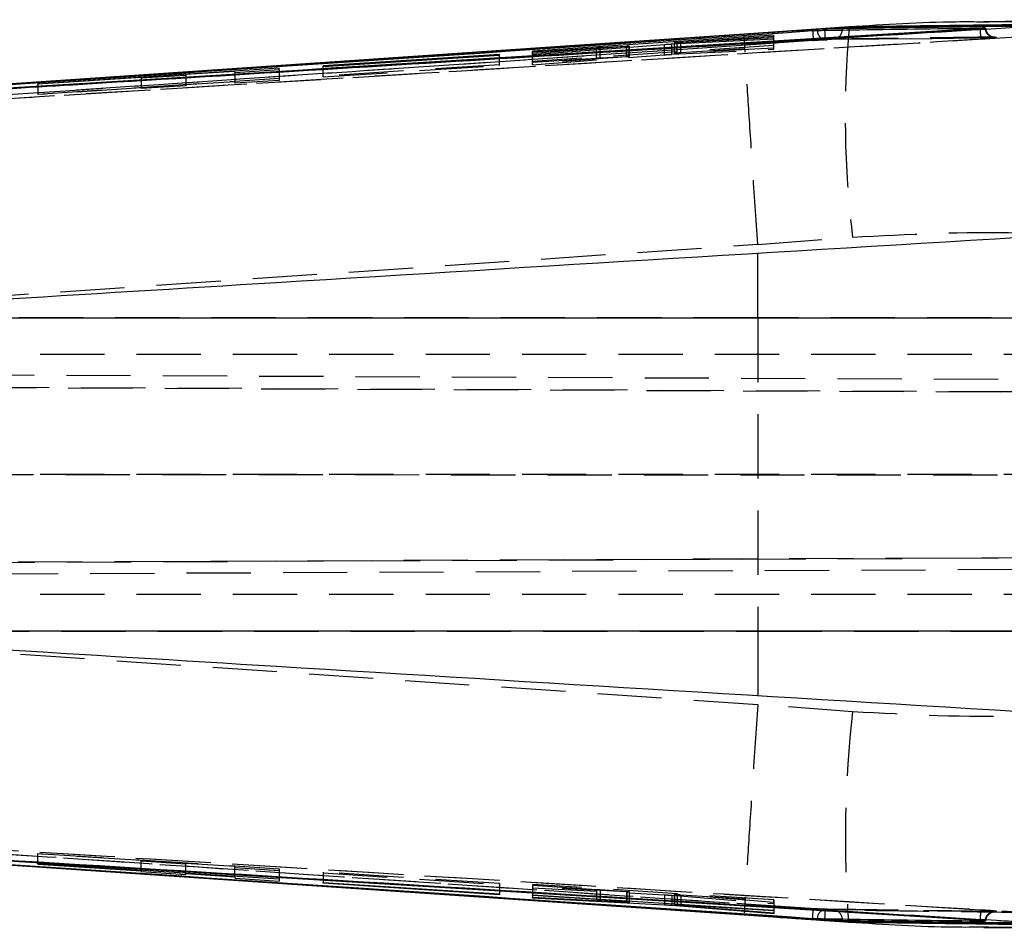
# Model space of a CAD drawing. Extents: x 87 to 707, y 28 to 560.
# Tile 6 of 19: x 467 to 506, y 308 to 344. Entities that reach past the tile are written whole.
import ezdxf

# ---------------------------------------------------------------- set-up
doc = ezdxf.new("R2010")
doc.units = 0
doc.header["$LTSCALE"] = 2
doc.linetypes.add('HIDDEN', pattern=[1.905, 1.27, -0.635])
doc.layers.get('0').update_dxf_attribs({"linetype": 'CONTINUOUS'})

msp = doc.modelspace()

# ---------------------------------------------------------------- linework, layer by layer
at = {"color": 7, "linetype": 'CONTINUOUS'}
for p, q in [((513.1442, 343.7904), (504.8033, 343.7115)), ((499.479, 343.5019), (495.3301, 343.2182)), ((498.5158, 343.4264), (498.5158, 343.4174)), ((498.5158, 343.4174), (498.519, 343.3694)), ((499.2151, 343.4346), (499.2118, 343.3796)), ((499.2151, 343.4627), (499.2151, 343.4346)), ((504.6665, 343.4331), (504.6657, 343.4328)), ((504.6665, 343.4421), (504.6665, 343.4331)), ((496.5014, 343.1776), (486.9616, 342.5482)), ((492.4715, 342.8295), (496.5001, 343.0284)), ((496.5005, 343.0704), (492.6742, 342.8793)), ((492.8212, 342.8985), (496.5011, 343.1389)), ((496.5001, 343.0284), (496.5005, 343.0704)), ((496.5011, 343.1389), (496.5014, 343.1776)), ((486.9602, 342.4131), (492.1843, 342.8111)), ((490.6746, 342.734), (486.9606, 342.4494)), ((486.9613, 342.5157), (489.4936, 342.6811)), ((486.9616, 342.5482), (486.9613, 342.5157)), ((486.9616, 342.5157), (486.9616, 342.5482)), ((489.6426, 342.6899), (490.6858, 342.7429)), ((490.7898, 342.7049), (490.7898, 342.7455)), ((492.5668, 342.8767), (492.5668, 342.8342)), ((478.6868, 341.9408), (485.661, 342.3902)), ((485.6613, 342.4197), (478.6871, 341.9661)), ((485.661, 342.3902), (485.6613, 342.4197)), ((486.9606, 342.4494), (486.9602, 342.4131)), ((486.9606, 342.4132), (486.9606, 342.4494)), ((467.407, 341.2547), (476.9469, 341.8821)), ((475.1932, 341.7425), (473.264, 341.6169)), ((476.9469, 341.8004), (475.1932, 341.6888)), ((475.1932, 341.6888), (475.1932, 341.7425)), ((476.9469, 341.8004), (476.9469, 341.8821)), ((478.6871, 341.9661), (478.6868, 341.9408)), ((478.6871, 341.9408), (478.6871, 341.9661)), ((471.4961, 341.5018), (467.407, 341.2356)), ((473.264, 341.5881), (471.4961, 341.4745)), ((471.4961, 341.4745), (471.4961, 341.5018)), ((473.264, 341.6169), (473.264, 341.5881)), ((467.2365, 341.3051), (452.9402, 340.3319)), ((467.407, 341.2356), (467.407, 341.2547)), ((454.1498, 331.9943), (512.2705, 331.9943)), ((512.2705, 319.6094), (454.1498, 319.6094)), ((452.9402, 311.2718), (467.2365, 310.2986)), ((460.7413, 310.7395), (495.3292, 308.3822)), ((467.2365, 310.2986), (495.3301, 308.3855)), ((476.9469, 309.8027), (467.407, 310.4098)), ((467.407, 310.4098), (467.407, 310.3916)), ((467.407, 310.3916), (471.4961, 310.1289)), ((471.4961, 310.1289), (471.4961, 310.1496)), ((471.4961, 310.1289), (471.4961, 310.1016)), ((471.4961, 310.1016), (473.264, 309.9865)), ((473.264, 310.0152), (473.264, 310.0371)), ((473.264, 309.9865), (473.264, 310.0152)), ((473.264, 310.0152), (475.1932, 309.8912)), ((475.1932, 309.8912), (475.1932, 309.9143)), ((475.1932, 309.8912), (475.1932, 309.8364)), ((475.1932, 309.8364), (476.9469, 309.721)), ((476.9469, 309.8027), (476.9469, 309.721)), ((478.6868, 309.6374), (478.6871, 309.6626)), ((485.661, 309.1837), (478.6868, 309.6374)), ((478.6871, 309.6626), (485.6613, 309.2133)), ((485.6613, 309.2133), (485.661, 309.1837)), ((485.661, 309.2133), (485.661, 309.1837)), ((486.9602, 309.0449), (486.9606, 309.0837)), ((492.1843, 308.7703), (486.9602, 309.0449)), ((486.9606, 309.0837), (490.6746, 308.8885)), ((486.9613, 309.1501), (486.9616, 309.1807)), ((489.4936, 308.9879), (486.9613, 309.1501)), ((486.9616, 309.1807), (496.5014, 308.5753)), ((490.6858, 308.8959), (489.6426, 308.9774)), ((490.7898, 308.8853), (490.7898, 308.9378)), ((492.1843, 308.8493), (492.1843, 308.7703)), ((496.5001, 308.4263), (492.4715, 308.7515)), ((492.5668, 308.825), (492.5668, 308.7857)), ((492.574, 308.7866), (492.5698, 308.7857)), ((492.574, 308.8245), (492.574, 308.7866)), ((492.6742, 308.7749), (496.5005, 308.4706)), ((496.5011, 308.5388), (492.8212, 308.7747)), ((495.3291, 308.383), (496.3215, 308.3157)), ((495.3301, 308.3855), (499.479, 308.1018)), ((496.5005, 308.4706), (496.5001, 308.4263)), ((496.5001, 308.4706), (496.5001, 308.4263)), ((496.5014, 308.5753), (496.5011, 308.5388)), ((496.5011, 308.5753), (496.5011, 308.5388)), ((498.5158, 308.1863), (498.519, 308.2343)), ((498.5158, 308.1863), (498.5158, 308.1773)), ((499.2151, 308.1691), (499.2118, 308.2241)), ((499.2151, 308.1691), (499.2151, 308.141)), ((499.4531, 308.1065), (499.479, 308.1018)), ((504.6657, 308.1709), (504.6671, 308.1965)), ((504.6657, 308.1709), (504.6665, 308.1706)), ((504.6665, 308.1706), (504.6665, 308.1616))]:
    msp.add_line(p, q, dxfattribs=at)
at = {"color": 7, "linetype": 'HIDDEN'}
for p, q in [((492.8212, 342.49), (492.8212, 342.8985)), ((496.5001, 342.6196), (496.5001, 343.0284)), ((496.5005, 342.6619), (496.5005, 343.0704)), ((496.5011, 342.7309), (496.5011, 343.1389)), ((496.5014, 342.77), (496.5014, 343.1776)), ((501.9327, 343.0388), (498.612, 342.9908)), ((501.9201, 343.0344), (505.2334, 343.0788)), ((486.9613, 342.1066), (486.9613, 342.5157)), ((496.5014, 342.77), (486.9616, 342.1397)), ((486.9616, 342.1397), (486.9616, 342.5157)), ((489.4936, 342.2722), (489.4936, 342.6811)), ((489.6426, 342.281), (489.6426, 342.6899)), ((490.6746, 342.3249), (490.6746, 342.6961)), ((490.6858, 342.334), (490.6858, 342.7429)), ((490.7787, 342.3344), (490.7787, 342.704)), ((490.7898, 342.3365), (490.7898, 342.7049)), ((492.1843, 342.402), (492.1843, 342.8111)), ((492.4715, 342.4204), (492.4715, 342.8295)), ((492.4715, 342.4204), (496.5001, 342.6196)), ((492.5668, 342.8342), (492.5668, 342.4681)), ((492.574, 342.4697), (492.574, 342.8783)), ((492.6742, 342.4707), (492.6742, 342.8395)), ((496.5005, 342.6619), (492.6742, 342.4707)), ((492.8212, 342.49), (496.5011, 342.7309)), ((496.5001, 342.6196), (496.5005, 342.6619)), ((496.5011, 342.7309), (496.5014, 342.77)), ((485.661, 341.9804), (485.661, 342.3902)), ((485.6613, 342.0104), (485.6613, 342.4197)), ((486.9602, 342.0028), (486.9602, 342.4131)), ((486.9602, 342.0028), (492.1843, 342.402)), ((486.9606, 342.0394), (486.9606, 342.4132)), ((490.6746, 342.3249), (486.9606, 342.0394)), ((486.9613, 342.1066), (489.4936, 342.2722)), ((486.9616, 342.1397), (486.9613, 342.1066)), ((489.6426, 342.281), (490.6858, 342.334)), ((476.9469, 341.8004), (476.9469, 341.3898)), ((478.6868, 341.5307), (485.661, 341.9804)), ((478.6868, 341.5307), (478.6868, 341.9408)), ((485.6613, 342.0104), (478.6871, 341.5565)), ((478.6871, 341.5565), (478.6871, 341.9408)), ((485.661, 341.9804), (485.6613, 342.0104)), ((486.9606, 342.0394), (486.9602, 342.0028)), ((467.407, 340.8462), (476.9469, 341.4731)), ((471.4961, 341.4745), (471.4961, 341.0647)), ((473.264, 341.5881), (473.264, 341.1782)), ((475.1932, 341.3331), (473.264, 341.2075)), ((475.1932, 341.6888), (475.1932, 341.2782)), ((476.9469, 341.3898), (475.1932, 341.2782)), ((478.6871, 341.5565), (478.6868, 341.5307)), ((467.407, 341.2356), (467.407, 340.8268)), ((471.4961, 341.0925), (467.407, 340.8268)), ((473.264, 341.1782), (471.4961, 341.0647)), ((495.8669, 334.8973), (499.6104, 335.187)), ((495.8647, 331.9943), (495.8669, 334.8973)), ((495.8666, 334.908), (495.8669, 334.8973)), ((495.8647, 331.9943), (453.0987, 331.9943)), ((512.717, 331.9943), (495.8647, 331.9943)), ((511.9488, 330.5519), (438.7448, 330.5519)), ((438.0563, 329.8629), (524.8929, 329.484)), ((438.1339, 329.3625), (541.4543, 328.9117)), ((525.0058, 328.9835), (438.1364, 329.3625)), ((438.0274, 325.8018), (525.0058, 325.7886)), ((511.9488, 325.8019), (438.7448, 325.8019)), ((541.5554, 322.6576), (438.0753, 322.2061)), ((438.0775, 322.2061), (525.4724, 322.5874)), ((525.3597, 322.1218), (438.0147, 321.7407)), ((511.9488, 321.0519), (438.7448, 321.0519)), ((453.0987, 319.6094), (495.8647, 319.6094)), ((495.8647, 319.6094), (512.717, 319.6094)), ((495.8647, 319.6094), (495.8669, 316.7064)), ((495.8669, 316.7064), (495.8666, 316.6957)), ((499.6104, 316.4168), (495.8669, 316.7064)), ((467.407, 310.8157), (476.9469, 310.209)), ((467.407, 310.4098), (467.407, 310.8157)), ((471.4961, 310.535), (467.407, 310.7975)), ((471.4961, 310.1496), (471.4961, 310.535)), ((473.264, 310.3927), (471.4961, 310.5077)), ((475.1932, 310.2975), (473.264, 310.4214)), ((473.264, 310.0371), (473.264, 310.4214)), ((475.1932, 309.9143), (475.1932, 310.2975)), ((476.9469, 310.1273), (475.1932, 310.2426)), ((476.9469, 310.209), (476.9469, 309.8027)), ((478.6871, 310.0691), (478.6868, 310.0438)), ((478.6868, 310.0438), (485.661, 309.5905)), ((478.6868, 310.0438), (478.6868, 309.6374)), ((485.6613, 309.62), (478.6871, 310.0691)), ((478.6871, 310.0691), (478.6871, 309.6626)), ((485.661, 309.5905), (485.6613, 309.62)), ((485.661, 309.5905), (485.661, 309.2133)), ((485.6613, 309.62), (485.6613, 309.2133)), ((486.9606, 309.4905), (486.9602, 309.4515)), ((486.9602, 309.4515), (492.1843, 309.1773)), ((486.9602, 309.4515), (486.9602, 309.0449)), ((490.6746, 309.2955), (486.9606, 309.4905)), ((486.9606, 309.4905), (486.9606, 309.0837)), ((486.9616, 309.5873), (486.9613, 309.5568)), ((486.9613, 309.5568), (489.4936, 309.3947)), ((486.9613, 309.5568), (486.9613, 309.1501)), ((496.5014, 308.9823), (486.9616, 309.5873)), ((486.9616, 309.5873), (486.9616, 309.1807)), ((489.4936, 309.3947), (489.4936, 309.02)), ((489.6426, 309.3843), (490.6858, 309.3029)), ((489.6426, 309.3843), (489.6426, 309.0106)), ((490.6746, 309.2955), (490.6746, 308.8885)), ((490.6858, 309.3029), (490.6858, 308.9444)), ((490.7787, 309.2915), (490.7787, 308.8845)), ((490.7898, 308.9378), (490.7898, 309.2924)), ((492.1843, 309.1773), (492.1843, 308.8493)), ((492.4715, 309.1586), (496.5001, 308.8333)), ((492.4715, 309.1586), (492.4715, 308.8311)), ((492.5668, 309.1928), (492.5668, 308.825)), ((492.574, 309.1937), (492.574, 308.8245)), ((496.5005, 308.8778), (492.6742, 309.1819)), ((492.6742, 309.1819), (492.6742, 308.7749)), ((492.8212, 309.1817), (496.5011, 308.946)), ((492.8212, 309.1817), (492.8212, 308.8089)), ((496.5001, 308.8333), (496.5005, 308.8778)), ((496.5001, 308.8333), (496.5001, 308.4706)), ((496.5005, 308.8778), (496.5005, 308.4706)), ((496.5011, 308.946), (496.5014, 308.9823)), ((496.5011, 308.946), (496.5011, 308.5753)), ((496.5014, 308.9823), (496.5014, 308.5753)), ((505.2333, 308.5222), (498.5914, 308.6152))]:
    msp.add_line(p, q, dxfattribs=at)
at = {"color": 8, "linetype": 'CONTINUOUS'}
for p, q in [((490.6746, 342.6961), (490.6746, 342.734)), ((490.7787, 342.704), (490.7787, 342.7434)), ((492.6742, 342.8395), (492.6742, 342.8793)), ((489.4936, 309.02), (489.4936, 308.9879)), ((489.6426, 309.0106), (489.6426, 308.9774)), ((490.6858, 308.9444), (490.6858, 308.8959)), ((492.4715, 308.8311), (492.4715, 308.7515)), ((492.8212, 308.8089), (492.8212, 308.7747))]:
    msp.add_line(p, q, dxfattribs=at)
at = {"color": 7, "linetype": 'CONTINUOUS', "flags": 128}
for points in [[(498.5158, 343.4264), (473.4628, 341.7279), (467.2365, 341.3051)], [(495.3292, 343.2208), (488.2392, 342.737), (460.755, 340.866)], [(495.3301, 343.2182), (477.1029, 341.9767), (467.2365, 341.3051)], [(452.9402, 311.2718), (482.8491, 309.2456), (498.5158, 308.1863)], [(498.5158, 308.1773), (473.4628, 309.8758), (467.2365, 310.2986)]]:
    msp.add_lwpolyline(points, dxfattribs=at)
at = {"color": 7, "linetype": 'HIDDEN', "flags": 128}
for points in [[(498.0628, 342.9623), (473.7406, 341.3242), (473.7126, 341.3223), (449.4186, 339.6832)], [(453.0987, 331.9943), (468.3237, 333.0306), (495.8666, 334.908)], [(495.8666, 316.6957), (468.3237, 318.5731), (453.0987, 319.6094)]]:
    msp.add_lwpolyline(points, dxfattribs=at)
at = {"color": 7, "linetype": 'HIDDEN'}
for centre, radius, start, end in [((498.601, 343.3738), 0.3832, 181.17706, 271.64718), ((470.7476, 341.4234), 27.8395, 3.27204, 4.00819), ((498.8269, 343.4132), 0.3864, 277.00574, 355.00856), ((539.388, 339.9738), 40.0647, 174.94792, 186.86195), ((543.9425, 311.4211), 44.6128, 173.57062, 184.26085), ((498.6013, 308.2296), 0.3835, 88.32009, 178.78317), ((471.8413, 310.1074), 26.7435, 355.98387, 356.75019), ((498.827, 308.1906), 0.3863, 4.97608, 82.9796)]:
    msp.add_arc(centre, radius, start, end, dxfattribs=at)
at = {"color": 7, "linetype": 'CONTINUOUS'}
for points, knots in [([(504.8033, 343.696), (504.4403, 343.6987), (502.6739, 343.7117), (500.8935, 343.5948), (499.479, 343.5019)], [0, 0, 0, 0, 0.205513, 1, 1, 1, 1]), ([(449.3903, 340.0856), (449.5628, 340.0972), (450.8156, 340.1816), (456.3893, 340.557), (472.4313, 341.6368), (487.3933, 342.6417), (498.0344, 343.3564)], [0, 0, 0, 0, 0.0106438, 0.0772634, 0.3437423, 1, 1, 1, 1]), ([(504.6665, 343.4421), (495.4596, 342.8779), (477.0458, 341.7496), (458.6329, 340.6098), (449.4265, 340.0399)], [0, 0, 0, 0, 0.4999999, 1, 1, 1, 1]), ([(504.6657, 343.4328), (495.4509, 342.8694), (477.0374, 341.7434), (458.6248, 340.6063), (449.4265, 340.0383)], [0, 0, 0, 0, 0.5004368, 1, 1, 1, 1]), ([(498.5158, 343.4174), (493.2936, 343.0644), (478.1016, 342.0376), (462.9098, 341.0078), (452.9402, 340.3319)], [0, 0, 0, 0, 0.3437488, 1, 1, 1, 1]), ([(453.9759, 340.3109), (454.2111, 340.3254), (455.5262, 340.4062), (460.4635, 340.7095), (477.5876, 341.7597), (493.6324, 342.7358), (506.0549, 343.4915)], [0, 0, 0, 0, 0.0135522, 0.07575802, 0.2844189, 1, 1, 1, 1]), ([(498.0344, 343.3564), (498.0563, 343.3578), (498.1015, 343.3608), (498.1621, 343.364), (498.1998, 343.3656), (498.214, 343.3659), (498.2179, 343.3659)], [0, 0, 0, 0, 0.2851115, 0.5908042, 0.8895436, 1, 1, 1, 1]), ([(498.2179, 343.3659), (498.3181, 343.3675), (498.8731, 343.376), (501.087, 343.4094), (503.2006, 343.4381), (504.8595, 343.4606)], [0, 0, 0, 0, 0.0452787, 0.2506894, 1, 1, 1, 1]), ([(499.2151, 343.4627), (499.1707, 343.4616), (499.082, 343.4593), (498.864, 343.4483), (498.6652, 343.4363), (498.5473, 343.4285), (498.5158, 343.4264)], [0, 0, 0, 0, 0.2972002, 0.5943795, 0.8918039, 1, 1, 1, 1]), ([(499.2151, 343.4346), (499.2151, 343.4346), (499.1744, 343.4346), (499.0803, 343.4327), (498.8643, 343.4278), (498.665, 343.4221), (498.5471, 343.4184), (498.5158, 343.4174)], [0, 0, 0, 0, 0.0000725, 0.2973331, 0.5947822, 0.8924503, 1, 1, 1, 1]), ([(506.7859, 343.5619), (505.5241, 343.5465), (503.0004, 343.5157), (500.4769, 343.4804), (499.2151, 343.4627)], [0, 0, 0, 0, 0.5, 1, 1, 1, 1]), ([(508.024, 343.6124), (506.8147, 343.598), (504.3553, 343.5687), (501.5067, 343.5308), (499.8669, 343.5074), (499.479, 343.5019)], [0, 0, 0, 0, 0.4248121, 0.8639419, 1, 1, 1, 1]), ([(504.7355, 343.4466), (504.7328, 343.446), (504.7106, 343.4415), (504.6872, 343.437), (504.6665, 343.4331)], [0, 0, 0, 0, 0.1203994, 1, 1, 1, 1]), ([(504.7355, 343.4466), (504.7344, 343.4465), (504.7122, 343.445), (504.6888, 343.4435), (504.6665, 343.4421)], [0, 0, 0, 0, 0.0509057, 1, 1, 1, 1]), ([(504.8595, 343.4606), (504.8663, 343.4606), (504.8808, 343.4605), (504.8753, 343.4586), (504.8473, 343.4554), (504.7998, 343.4512), (504.757, 343.4481), (504.7355, 343.4466)], [0, 0, 0, 0, 0.1822512, 0.3920861, 0.593531, 0.7952836, 1, 1, 1, 1]), ([(492.574, 342.8783), (492.5835, 342.8795), (492.6024, 342.8818), (492.6628, 342.8871), (492.738, 342.8929), (492.7939, 342.8966), (492.8212, 342.8985)], [0, 0, 0, 0, 0.2526555, 0.5052836, 0.7585489, 1, 1, 1, 1]), ([(495.3295, 343.2165), (495.3295, 343.2181), (495.3293, 343.2233), (495.3298, 343.2203), (495.3301, 343.2182)], [0, 0, 0, 0, 0.2892, 1, 1, 1, 1]), ([(489.4936, 342.6811), (489.5223, 342.6829), (489.5758, 342.6863), (489.6214, 342.6888), (489.6426, 342.6899)], [0, 0, 0, 0, 0.5356757, 1, 1, 1, 1]), ([(490.7787, 342.7434), (490.7678, 342.7422), (490.7454, 342.7397), (490.6986, 342.7359), (490.6746, 342.734)], [0, 0, 0, 0, 0.4865262, 1, 1, 1, 1]), ([(490.6858, 342.7429), (490.7076, 342.744), (490.7514, 342.7461), (490.7713, 342.7463), (490.7812, 342.7464)], [0, 0, 0, 0, 0.4999778, 1, 1, 1, 1]), ([(490.7873, 342.7455), (490.7881, 342.7454), (490.7913, 342.7451), (490.7841, 342.7441), (490.7787, 342.7434)], [0, 0, 0, 0, 0.2581178, 1, 1, 1, 1]), ([(492.1843, 342.8111), (492.2098, 342.813), (492.2607, 342.8168), (492.3483, 342.8226), (492.4204, 342.8268), (492.4581, 342.8288), (492.4715, 342.8295)], [0, 0, 0, 0, 0.2812488, 0.5624463, 0.8439955, 1, 1, 1, 1]), ([(492.6742, 342.8793), (492.6525, 342.8783), (492.609, 342.8763), (492.5725, 342.8755), (492.5631, 342.8764), (492.5712, 342.8778), (492.574, 342.8783)], [0, 0, 0, 0, 0.28261, 0.5652353, 0.8471512, 1, 1, 1, 1]), ([(508.1881, 335.2933), (497.7398, 334.6584), (479.7267, 333.5639), (461.7143, 332.4585), (454.1498, 331.9943)], [0, 0, 0, 0, 0.5800414, 1, 1, 1, 1]), ([(454.1498, 319.6094), (461.7143, 319.1452), (479.7267, 318.0398), (497.7398, 316.9453), (508.1881, 316.3104)], [0, 0, 0, 0, 0.4199586, 1, 1, 1, 1]), ([(449.3903, 311.5181), (449.5628, 311.5065), (450.8156, 311.4221), (456.3893, 311.0467), (472.4313, 309.9669), (487.3933, 308.962), (498.0344, 308.2473)], [0, 0, 0, 0, 0.0106438, 0.0772634, 0.3437423, 1, 1, 1, 1]), ([(449.4265, 311.5654), (458.6248, 310.9974), (477.0374, 309.8603), (495.4509, 308.7343), (504.6657, 308.1709)], [0, 0, 0, 0, 0.4995632, 1, 1, 1, 1]), ([(504.6665, 308.1616), (495.4596, 308.7258), (477.0458, 309.8541), (458.6329, 310.9939), (449.4265, 311.5638)], [0, 0, 0, 0, 0.4999999, 1, 1, 1, 1]), ([(506.0549, 308.1122), (505.8024, 308.1275), (504.47, 308.2084), (498.818, 308.5517), (484.8661, 309.4006), (468.8388, 310.3799), (457.1313, 311.099), (453.9759, 311.2928)], [0, 0, 0, 0, 0.0145448, 0.0767508, 0.3255746, 0.8182257, 1, 1, 1, 1]), ([(489.6426, 308.9774), (489.6179, 308.9793), (489.5719, 308.9827), (489.5184, 308.9862), (489.4936, 308.9879)], [0, 0, 0, 0, 0.5361642, 1, 1, 1, 1]), ([(490.6746, 308.8885), (490.6974, 308.8874), (490.7443, 308.8851), (490.767, 308.8847), (490.7787, 308.8845)], [0, 0, 0, 0, 0.4859129, 1, 1, 1, 1]), ([(490.7883, 308.8853), (490.7888, 308.8854), (490.7934, 308.8857), (490.7744, 308.8881), (490.737, 308.8918), (490.7004, 308.8947), (490.6858, 308.8959)], [0, 0, 0, 0, 0.042515, 0.4015027, 0.7611845, 1, 1, 1, 1]), ([(492.4715, 308.7515), (492.4465, 308.7535), (492.3965, 308.7573), (492.309, 308.7631), (492.2363, 308.7675), (492.1979, 308.7696), (492.1843, 308.7703)], [0, 0, 0, 0, 0.2817881, 0.5635097, 0.8452628, 1, 1, 1, 1]), ([(492.568, 308.7853), (492.5736, 308.7844), (492.5848, 308.7826), (492.6276, 308.7786), (492.662, 308.7759), (492.6742, 308.7749)], [0, 0, 0, 0, 0.3912674, 0.7834582, 1, 1, 1, 1]), ([(492.8212, 308.7747), (492.7925, 308.7765), (492.735, 308.78), (492.659, 308.784), (492.6008, 308.7865), (492.5827, 308.7866), (492.574, 308.7866)], [0, 0, 0, 0, 0.2543755, 0.5087654, 0.7623632, 1, 1, 1, 1]), ([(495.3295, 308.3872), (495.3295, 308.3857), (495.3293, 308.3804), (495.3298, 308.3834), (495.3301, 308.3855)], [0, 0, 0, 0, 0.2888263, 1, 1, 1, 1]), ([(496.3215, 308.3157), (496.7159, 308.2891), (497.7654, 308.2182), (498.8127, 308.1452), (499.4664, 308.0996)], [0, 0, 0, 0, 0.3757779, 1, 1, 1, 1]), ([(498.0344, 308.2473), (498.0565, 308.2459), (498.1022, 308.2429), (498.163, 308.2396), (498.2002, 308.2381), (498.2143, 308.2378), (498.2179, 308.2378)], [0, 0, 0, 0, 0.288124, 0.5967987, 0.8955669, 1, 1, 1, 1]), ([(498.2179, 308.2378), (498.3316, 308.236), (498.9, 308.2273), (501.1138, 308.1939), (503.2141, 308.1654), (504.8595, 308.1431)], [0, 0, 0, 0, 0.0513527, 0.2567632, 1, 1, 1, 1]), ([(498.5158, 308.1863), (498.6029, 308.1836), (498.777, 308.1783), (499.0071, 308.1723), (499.148, 308.1699), (499.2004, 308.1691), (499.2151, 308.1691), (499.2151, 308.1691)], [0, 0, 0, 0, 0.29777753, 0.59540609, 0.89283619, 0.99992748, 1, 1, 1, 1]), ([(499.2151, 308.141), (499.1707, 308.1422), (499.082, 308.1444), (498.864, 308.1554), (498.6652, 308.1674), (498.5473, 308.1752), (498.5158, 308.1773)], [0, 0, 0, 0, 0.2972002, 0.5943795, 0.8918039, 1, 1, 1, 1]), ([(506.7859, 308.0418), (505.5241, 308.0572), (503.0004, 308.088), (500.4769, 308.1234), (499.2151, 308.141)], [0, 0, 0, 0, 0.5, 1, 1, 1, 1]), ([(499.479, 308.1018), (500.8672, 308.011), (502.6456, 307.8946), (504.4103, 307.9056), (504.7975, 307.9081)], [0, 0, 0, 0, 0.7806214, 1, 1, 1, 1]), ([(499.479, 308.1018), (499.8669, 308.0963), (501.5373, 308.0725), (504.3859, 308.0346), (506.8453, 308.0053), (508.024, 307.9913)], [0, 0, 0, 0, 0.136056, 0.5859229, 1, 1, 1, 1]), ([(504.6665, 308.1706), (504.6872, 308.1667), (504.7106, 308.1623), (504.7328, 308.1577), (504.7355, 308.1571)], [0, 0, 0, 0, 0.8796021, 1, 1, 1, 1]), ([(504.7355, 308.1571), (504.7344, 308.1572), (504.7122, 308.1587), (504.6888, 308.1602), (504.6665, 308.1616)], [0, 0, 0, 0, 0.0509057, 1, 1, 1, 1]), ([(504.8595, 308.1431), (504.8663, 308.1431), (504.8808, 308.1432), (504.8753, 308.1451), (504.8473, 308.1483), (504.7998, 308.1525), (504.757, 308.1556), (504.7355, 308.1571)], [0, 0, 0, 0, 0.1822512, 0.3920861, 0.593531, 0.7952836, 1, 1, 1, 1]), ([(504.7975, 307.891), (506.8764, 307.8691), (509.6451, 307.8399), (512.4451, 307.8187), (513.1426, 307.8134)], [0, 0, 0, 0, 0.75089843, 1, 1, 1, 1])]:
    msp.add_open_spline(points, degree=3, knots=knots, dxfattribs=at)
at = {"color": 7, "linetype": 'HIDDEN'}
for points, knots in [([(511.0851, 343.5199), (510.0347, 343.5897), (507.9563, 343.7279), (505.8467, 343.7065), (504.8033, 343.696)], [0, 0, 0, 0, 0.5053912, 1, 1, 1, 1]), ([(498.0344, 343.3564), (498.0379, 343.3063), (498.0449, 343.2025), (498.0543, 343.0704), (498.0611, 342.9772), (498.0623, 342.9673), (498.0628, 342.9623)], [0, 0, 0, 0, 0.2373819, 0.4915889, 0.7457937, 1, 1, 1, 1]), ([(504.6763, 343.0278), (504.6778, 343.035), (504.6807, 343.0493), (504.6797, 343.1435), (504.6748, 343.2761), (504.6687, 343.3806), (504.6657, 343.4328)], [0, 0, 0, 0, 0.249999, 0.4999989, 0.7499987, 1, 1, 1, 1]), ([(505.2533, 343.0831), (505.241, 343.0826), (505.2057, 343.0812), (505.1292, 343.0926), (505.0291, 343.1373), (504.9351, 343.2298), (504.8756, 343.3431), (504.8645, 343.4244), (504.8595, 343.4606)], [0, 0, 0, 0, 0.0637609, 0.1836391, 0.3984906, 0.6133521, 0.8281958, 1, 1, 1, 1]), ([(505.2253, 343.0821), (505.2342, 343.0822), (505.2524, 343.0824), (505.254, 343.0822), (505.2445, 343.0825), (505.22, 343.0851), (505.1667, 343.0947), (505.0723, 343.1303), (504.9696, 343.215), (504.895, 343.3339), (504.8854, 343.4206), (504.881, 343.4608)], [0, 0, 0, 0, 0.0770189, 0.1572047, 0.2175814, 0.2578584, 0.3141794, 0.4567902, 0.6545867, 0.8397472, 1, 1, 1, 1]), ([(448.4373, 339.6196), (456.6701, 340.178), (468.1492, 340.9566), (484.8508, 342.087), (493.3195, 342.6594), (498.5418, 343.0124)], [0, 0, 0, 0, 0.4929376, 0.6873208, 1, 1, 1, 1]), ([(506.0945, 343.0976), (495.7089, 342.465), (476.5006, 341.2951), (457.2932, 340.1137), (448.4708, 339.5711)], [0, 0, 0, 0, 0.5406799, 1, 1, 1, 1]), ([(449.4353, 339.633), (458.6339, 340.2011), (477.0471, 341.3382), (495.4612, 342.4643), (504.6763, 343.0278)], [0, 0, 0, 0, 0.4995613, 1, 1, 1, 1]), ([(495.8666, 334.908), (495.7982, 335.9211), (495.6615, 337.9471), (495.4923, 340.5108), (495.3692, 342.4317), (495.3435, 342.9037), (495.3307, 343.1397)], [0, 0, 0, 0, 0.2499954, 0.4999907, 0.7499909, 1, 1, 1, 1]), ([(498.612, 342.9908), (498.577, 342.9899), (498.5069, 342.988), (498.3349, 342.9793), (498.179, 342.97), (498.0868, 342.9639), (498.0628, 342.9623)], [0, 0, 0, 0, 0.2982207, 0.5964236, 0.8947849, 1, 1, 1, 1]), ([(498.5418, 343.0124), (498.5566, 343.0134), (498.6126, 343.0172), (498.7071, 343.0228), (498.8107, 343.028), (498.8529, 343.0291), (498.874, 343.0297)], [0, 0, 0, 0, 0.1075899, 0.4054111, 0.7031735, 1, 1, 1, 1]), ([(498.874, 343.0297), (500.1354, 343.0477), (502.6579, 343.0838), (505.1806, 343.1152), (506.4419, 343.131)], [0, 0, 0, 0, 0.50004283, 1, 1, 1, 1]), ([(505.2533, 343.0831), (505.1396, 343.0817), (504.0327, 343.0674), (502.9259, 343.0523), (501.9327, 343.0388)], [0, 0, 0, 0, 0.1026883, 1, 1, 1, 1]), ([(504.6763, 343.0278), (504.7393, 343.0318), (504.8711, 343.0401), (505.0539, 343.0534), (505.2022, 343.0659), (505.2929, 343.0758), (505.3225, 343.0826), (505.2771, 343.0829), (505.2533, 343.0831)], [0, 0, 0, 0, 0.1522584, 0.318701, 0.4831362, 0.6494641, 0.8157835, 1, 1, 1, 1]), ([(489.4936, 342.2722), (489.5223, 342.274), (489.5758, 342.2775), (489.6214, 342.2799), (489.6426, 342.281)], [0, 0, 0, 0, 0.5355897, 1, 1, 1, 1]), ([(490.7787, 342.3344), (490.7678, 342.3332), (490.7454, 342.3306), (490.6986, 342.3268), (490.6746, 342.3249)], [0, 0, 0, 0, 0.4865294, 1, 1, 1, 1]), ([(490.6858, 342.334), (490.7076, 342.335), (490.7514, 342.3371), (490.7713, 342.3373), (490.7812, 342.3374)], [0, 0, 0, 0, 0.4999803, 1, 1, 1, 1]), ([(490.7873, 342.3365), (490.7881, 342.3364), (490.7913, 342.3361), (490.7841, 342.3351), (490.7787, 342.3344)], [0, 0, 0, 0, 0.2580554, 1, 1, 1, 1]), ([(492.1843, 342.402), (492.2098, 342.4039), (492.2607, 342.4077), (492.3483, 342.4135), (492.4204, 342.4178), (492.4581, 342.4197), (492.4715, 342.4204)], [0, 0, 0, 0, 0.2812515, 0.5624498, 0.8439995, 1, 1, 1, 1]), ([(492.6742, 342.4707), (492.6525, 342.4697), (492.609, 342.4676), (492.5725, 342.4669), (492.5631, 342.4678), (492.5712, 342.4692), (492.574, 342.4697)], [0, 0, 0, 0, 0.2826039, 0.5652253, 0.8471353, 1, 1, 1, 1]), ([(492.574, 342.4697), (492.5835, 342.4709), (492.6024, 342.4733), (492.6628, 342.4785), (492.738, 342.4843), (492.7939, 342.4881), (492.8212, 342.49)], [0, 0, 0, 0, 0.2526569, 0.5052871, 0.7585505, 1, 1, 1, 1]), ([(499.6104, 335.187), (501.8108, 335.3048), (506.2634, 335.5432), (510.5884, 335.0357), (512.776, 334.779)], [0, 0, 0, 0, 0.4941971, 1, 1, 1, 1]), ([(495.8647, 331.9943), (495.8635, 329.938), (495.8611, 325.8098), (495.8635, 321.6815), (495.8647, 319.6094)], [0, 0, 0, 0, 0.4980936, 1, 1, 1, 1]), ([(512.776, 316.8247), (510.64, 316.5724), (506.3164, 316.0618), (501.8634, 316.2975), (499.6104, 316.4168)], [0, 0, 0, 0, 0.4940328, 1, 1, 1, 1]), ([(495.8666, 316.6957), (495.7982, 315.6827), (495.6615, 313.6566), (495.4923, 311.0929), (495.3692, 309.172), (495.3435, 308.7), (495.3307, 308.464)], [0, 0, 0, 0, 0.2499954, 0.4999907, 0.7499909, 1, 1, 1, 1]), ([(498.5417, 308.5913), (490.073, 309.1638), (474.4623, 310.2193), (457.7609, 311.3514), (449.5282, 311.9101), (448.4373, 311.9841)], [0, 0, 0, 0, 0.5070622, 0.9346841, 1, 1, 1, 1]), ([(448.4707, 312.0327), (458.8558, 311.3941), (478.0633, 310.213), (497.2717, 309.0434), (506.0945, 308.5062)], [0, 0, 0, 0, 0.54067901, 1, 1, 1, 1]), ([(449.4186, 311.9206), (457.5259, 311.3733), (473.7406, 310.2787), (489.9554, 309.1872), (498.0628, 308.6414)], [0, 0, 0, 0, 0.5000001, 1, 1, 1, 1]), ([(504.6763, 308.5759), (495.4612, 309.1394), (477.0471, 310.2655), (458.6339, 311.4026), (449.4353, 311.9707)], [0, 0, 0, 0, 0.5004387, 1, 1, 1, 1]), ([(489.4936, 309.3947), (489.5223, 309.3929), (489.5759, 309.3893), (489.6215, 309.3859), (489.6426, 309.3843)], [0, 0, 0, 0, 0.53621, 1, 1, 1, 1]), ([(490.7787, 309.2915), (490.7678, 309.2916), (490.7454, 309.292), (490.6987, 309.2943), (490.6746, 309.2955)], [0, 0, 0, 0, 0.4855376, 1, 1, 1, 1]), ([(490.6858, 309.3029), (490.7073, 309.3011), (490.7504, 309.2976), (490.7856, 309.2938), (490.7939, 309.2917), (490.7829, 309.2915), (490.7787, 309.2915)], [0, 0, 0, 0, 0.2748475, 0.5497171, 0.8237251, 1, 1, 1, 1]), ([(492.1843, 309.1773), (492.2098, 309.1759), (492.2606, 309.1732), (492.3481, 309.1676), (492.4202, 309.1626), (492.4579, 309.1596), (492.4715, 309.1586)], [0, 0, 0, 0, 0.2806173, 0.5611719, 0.8425326, 1, 1, 1, 1]), ([(492.6742, 309.1819), (492.6524, 309.1837), (492.6089, 309.1872), (492.5724, 309.1912), (492.5632, 309.1932), (492.5712, 309.1935), (492.574, 309.1937)], [0, 0, 0, 0, 0.2834628, 0.5669482, 0.8495463, 1, 1, 1, 1]), ([(492.574, 309.1937), (492.5834, 309.1936), (492.6023, 309.1935), (492.6626, 309.1908), (492.7377, 309.1869), (492.7937, 309.1834), (492.8212, 309.1817)], [0, 0, 0, 0, 0.2521128, 0.5042128, 0.7567307, 1, 1, 1, 1]), ([(498.0344, 308.2473), (498.0379, 308.2974), (498.0449, 308.4012), (498.0543, 308.5333), (498.0611, 308.6265), (498.0623, 308.6364), (498.0628, 308.6414)], [0, 0, 0, 0, 0.2373819, 0.4915889, 0.7457937, 1, 1, 1, 1]), ([(498.0628, 308.6414), (498.0868, 308.6398), (498.179, 308.6337), (498.3349, 308.6244), (498.5072, 308.6157), (498.5773, 308.6138), (498.6125, 308.6129)], [0, 0, 0, 0, 0.1050434, 0.4029178, 0.7006341, 1, 1, 1, 1]), ([(498.8742, 308.574), (498.8674, 308.5742), (498.842, 308.5747), (498.7753, 308.5774), (498.6658, 308.5832), (498.5831, 308.5886), (498.5417, 308.5913)], [0, 0, 0, 0, 0.107223, 0.40476261, 0.70232002, 1, 1, 1, 1]), ([(498.6125, 308.6129), (499.7192, 308.5966), (501.9327, 308.564), (504.1464, 308.5351), (505.2533, 308.5206)], [0, 0, 0, 0, 0.4999838, 1, 1, 1, 1]), ([(506.4425, 308.4727), (505.181, 308.4885), (502.6581, 308.52), (500.1355, 308.556), (498.8742, 308.574)], [0, 0, 0, 0, 0.5000122, 1, 1, 1, 1]), ([(504.6671, 308.1965), (504.6696, 308.2399), (504.6752, 308.3354), (504.6797, 308.4601), (504.6807, 308.5544), (504.6778, 308.5688), (504.6763, 308.5759)], [0, 0, 0, 0, 0.2172025, 0.4781353, 0.7390681, 1, 1, 1, 1]), ([(505.2533, 308.5206), (505.2563, 308.5206), (505.2868, 308.5203), (505.3183, 308.5216), (505.2937, 308.5279), (505.2019, 308.5378), (505.054, 308.5503), (504.8711, 308.5636), (504.7393, 308.572), (504.6763, 308.5759)], [0, 0, 0, 0, 0.0182743, 0.1844524, 0.3507237, 0.5170035, 0.6813912, 0.8477857, 1, 1, 1, 1]), ([(504.8595, 308.1431), (504.8645, 308.1793), (504.8756, 308.2606), (504.9351, 308.3739), (505.0291, 308.4664), (505.1292, 308.5112), (505.2057, 308.5225), (505.241, 308.5211), (505.2533, 308.5206)], [0, 0, 0, 0, 0.1718042, 0.3866479, 0.6015094, 0.8163609, 0.9362391, 1, 1, 1, 1]), ([(504.8819, 308.1523), (504.8881, 308.196), (504.9, 308.2802), (504.967, 308.3808), (505.0429, 308.4501), (505.1171, 308.491), (505.1791, 308.5113), (505.221, 308.5188), (505.2411, 308.5208), (505.2508, 308.5214), (505.2534, 308.5215), (505.2475, 308.5213), (505.2327, 308.5215), (505.2257, 308.5215)], [0, 0, 0, 0, 0.17341391, 0.33429034, 0.46769286, 0.58013174, 0.67027537, 0.73018448, 0.76727578, 0.80295355, 0.85139992, 0.9299162, 1, 1, 1, 1]), ([(504.7975, 307.9081), (505.7905, 307.8987), (508.1905, 307.876), (510.5555, 308.0346), (511.9421, 308.1276)], [0, 0, 0, 0, 0.4137394, 1, 1, 1, 1])]:
    msp.add_open_spline(points, degree=3, knots=knots, dxfattribs=at)
at = {"color": 8, "linetype": 'CONTINUOUS'}
for points, knots in [([(506.6504, 343.5344), (505.4337, 343.5192), (502.9552, 343.4882), (500.4769, 343.4527), (499.2151, 343.4346)], [0, 0, 0, 0, 0.4908876, 1, 1, 1, 1]), ([(499.2151, 308.1691), (500.4769, 308.151), (502.9552, 308.1155), (505.4337, 308.0846), (506.6504, 308.0693)], [0, 0, 0, 0, 0.5091122, 1, 1, 1, 1])]:
    msp.add_open_spline(points, degree=3, knots=knots, dxfattribs=at)

doc.saveas('drawing.dxf')
